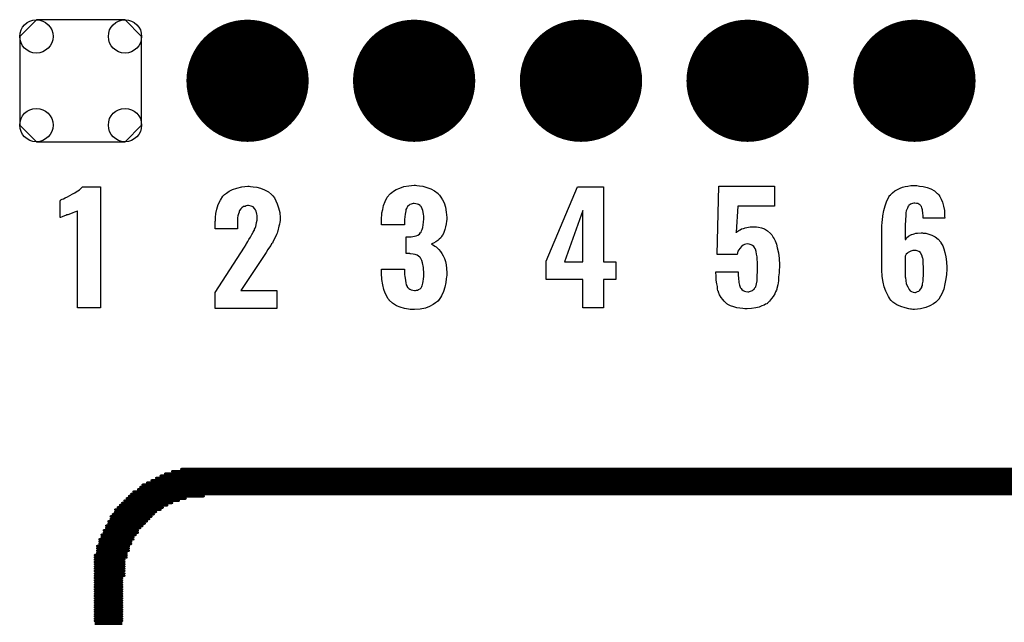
# Model space of a CAD drawing. Extents: x -0.07 to 0.95, y -0.15 to 2.1.
# Tile 11 of 23: x 0.22 to 0.57, y 0.72 to 0.94. Entities that reach past the tile are written whole.
import ezdxf

# ---------------------------------------------------------------- set-up
doc = ezdxf.new("R2010")
doc.units = 0
doc.layers.get('0').update_dxf_attribs({"linetype": 'CONTINUOUS'})
doc.layers.add('gto', color=2, linetype='CONTINUOUS')
doc.layers.add('gts', color=1, linetype='CONTINUOUS')

# ---------------------------------------------------------------- blocks, each defined once
blk = doc.blocks.new('D80')
at = {"const_width": 0.0004}
blk.add_lwpolyline([(-0.0002, 0, 1), (0.0002, 0, 1)], format="xyb", close=True, dxfattribs=at)
blk = doc.blocks.new('D61')
at = {"const_width": 0.02165}
blk.add_lwpolyline([(-0.010825, 0, 1), (0.010825, 0, 1)], format="xyb", close=True, dxfattribs=at)
blk = doc.blocks.new('D62')
blk.add_lwpolyline([(0.0216, -0.0157), (0.0216, 0.0157), (0.0157, 0.0216), (-0.0157, 0.0216), (-0.0216, 0.0157), (-0.0216, -0.0157), (-0.0157, -0.0216), (0.0157, -0.0216)], close=True)
for centre in [(-0.0157, 0.0157), (0.0157, 0.0157), (-0.0157, -0.0157), (0.0157, -0.0157)]:
    blk.add_circle(centre, 0.0059)

msp = doc.modelspace()

# ---------------------------------------------------------------- linework, layer by layer
at = {"layer": 'gto', "color": 2}
for points in [[(0.2503, 0.8329), (0.2422, 0.8329), (0.2422, 0.8673), (0.242, 0.8672), (0.2418, 0.8671), (0.2415, 0.867), (0.2411, 0.8668), (0.2405, 0.8666), (0.2397, 0.8663), (0.2387, 0.8659), (0.2387, 0.8659), (0.2384, 0.8659), (0.238, 0.8657), (0.2376, 0.8655), (0.2367, 0.8652), (0.2362, 0.865), (0.236, 0.8649), (0.236, 0.871), (0.2361, 0.871), (0.2363, 0.8712), (0.2367, 0.8714), (0.2372, 0.8716), (0.2378, 0.8719), (0.2386, 0.8723), (0.2394, 0.8727), (0.2403, 0.8732), (0.2404, 0.8733), (0.2407, 0.8734), (0.2412, 0.8737), (0.2417, 0.874), (0.2429, 0.8748), (0.2435, 0.8753), (0.2439, 0.8758), (0.2503, 0.8758), (0.2503, 0.8329)], [(0.3034, 0.8759), (0.3044, 0.8758), (0.3057, 0.8757), (0.307, 0.8753), (0.3084, 0.8748), (0.3098, 0.8741), (0.3109, 0.8731), (0.3111, 0.8729), (0.3114, 0.8726), (0.3119, 0.8719), (0.3124, 0.8709), (0.3129, 0.8698), (0.3134, 0.8684), (0.3138, 0.8667), (0.3139, 0.8648), (0.3139, 0.8647), (0.3139, 0.8644), (0.3139, 0.8639), (0.3138, 0.8633), (0.3137, 0.8626), (0.3135, 0.8619), (0.3131, 0.8602), (0.3131, 0.8601), (0.313, 0.8599), (0.3129, 0.8594), (0.3126, 0.8589), (0.3121, 0.8576), (0.3114, 0.8563), (0.3113, 0.8562), (0.3112, 0.8559), (0.3109, 0.8556), (0.3106, 0.855), (0.3102, 0.8544), (0.3096, 0.8536), (0.309, 0.8526), (0.3083, 0.8515), (0.3, 0.8391), (0.3128, 0.8391), (0.3128, 0.8327), (0.2909, 0.8327), (0.2909, 0.8384), (0.3013, 0.8544), (0.3019, 0.8554), (0.3019, 0.8556), (0.3022, 0.8559), (0.3025, 0.8565), (0.3029, 0.8572), (0.3034, 0.858), (0.3039, 0.8589), (0.3044, 0.8597), (0.3048, 0.8604), (0.3049, 0.8605), (0.3049, 0.8608), (0.3051, 0.8612), (0.3053, 0.8618), (0.3054, 0.8624), (0.3056, 0.8632), (0.3058, 0.864), (0.3058, 0.8649), (0.3058, 0.865), (0.3058, 0.8653), (0.3058, 0.8657), (0.3057, 0.8661), (0.3054, 0.8672), (0.3052, 0.8677), (0.3049, 0.8681), (0.3049, 0.8682), (0.3048, 0.8683), (0.3044, 0.8687), (0.3037, 0.869), (0.3032, 0.8691), (0.3027, 0.8692), (0.3024, 0.8692), (0.3019, 0.8691), (0.3015, 0.8689), (0.301, 0.8688), (0.3004, 0.8684), (0.3, 0.868), (0.2996, 0.8674), (0.2996, 0.8674), (0.2994, 0.8671), (0.2994, 0.8668), (0.2992, 0.8663), (0.299, 0.8656), (0.2989, 0.8648), (0.2988, 0.8639), (0.2988, 0.8628), (0.2988, 0.8609), (0.2909, 0.8609), (0.2909, 0.8629), (0.2909, 0.863), (0.2909, 0.8632), (0.2909, 0.8635), (0.291, 0.8639), (0.291, 0.8644), (0.291, 0.865), (0.2912, 0.8664), (0.2915, 0.8679), (0.292, 0.8695), (0.2928, 0.8711), (0.2937, 0.8725), (0.2939, 0.8727), (0.2942, 0.8731), (0.2949, 0.8736), (0.2959, 0.8743), (0.2971, 0.8749), (0.2986, 0.8754), (0.3004, 0.8758), (0.3025, 0.876), (0.303, 0.876), (0.3034, 0.8759)], [(0.3623, 0.8763), (0.3633, 0.8762), (0.3645, 0.8761), (0.3659, 0.8756), (0.3673, 0.8751), (0.3686, 0.8744), (0.3699, 0.8734), (0.37, 0.8732), (0.3704, 0.8729), (0.3709, 0.8721), (0.3715, 0.8712), (0.372, 0.8701), (0.3725, 0.8686), (0.3728, 0.8669), (0.373, 0.8649), (0.373, 0.8647), (0.373, 0.8643), (0.3729, 0.8636), (0.3728, 0.8627), (0.3725, 0.8617), (0.3723, 0.8607), (0.3719, 0.8596), (0.3714, 0.8586), (0.3713, 0.8586), (0.3711, 0.8582), (0.3708, 0.8578), (0.3703, 0.8573), (0.3698, 0.8568), (0.3691, 0.8563), (0.3683, 0.8559), (0.3675, 0.8556), (0.3675, 0.8556), (0.3677, 0.8555), (0.368, 0.8553), (0.3683, 0.8551), (0.3687, 0.8548), (0.3692, 0.8545), (0.3697, 0.8541), (0.3702, 0.8536), (0.3707, 0.8529), (0.3712, 0.8522), (0.3717, 0.8514), (0.3721, 0.8504), (0.3725, 0.8494), (0.3727, 0.8482), (0.3729, 0.8469), (0.373, 0.8454), (0.373, 0.8453), (0.373, 0.8452), (0.373, 0.8448), (0.373, 0.8444), (0.3729, 0.8439), (0.3728, 0.8432), (0.3726, 0.8419), (0.3723, 0.8403), (0.3718, 0.8387), (0.3711, 0.8372), (0.3702, 0.8357), (0.37, 0.8356), (0.3697, 0.8352), (0.369, 0.8347), (0.3681, 0.8341), (0.3669, 0.8334), (0.3654, 0.8328), (0.3635, 0.8325), (0.3615, 0.8323), (0.3609, 0.8323), (0.3605, 0.8324), (0.36, 0.8324), (0.3594, 0.8325), (0.358, 0.8327), (0.3565, 0.8332), (0.3551, 0.8337), (0.3537, 0.8346), (0.3525, 0.8357), (0.3525, 0.8358), (0.3521, 0.8362), (0.3517, 0.8371), (0.3512, 0.8381), (0.3507, 0.8394), (0.3503, 0.8411), (0.35, 0.843), (0.3499, 0.8452), (0.3499, 0.8467), (0.358, 0.8467), (0.358, 0.8452), (0.358, 0.8451), (0.358, 0.8447), (0.3581, 0.8441), (0.3582, 0.8434), (0.3585, 0.8418), (0.3586, 0.8411), (0.3589, 0.8405), (0.3589, 0.8404), (0.359, 0.8402), (0.3592, 0.8401), (0.3595, 0.8398), (0.3599, 0.8395), (0.3603, 0.8393), (0.3609, 0.8392), (0.3615, 0.8391), (0.3619, 0.8391), (0.3622, 0.8392), (0.3626, 0.8392), (0.363, 0.8394), (0.3635, 0.8397), (0.3639, 0.84), (0.3641, 0.8405), (0.3641, 0.8406), (0.3642, 0.8407), (0.3644, 0.8412), (0.3645, 0.8417), (0.3646, 0.8423), (0.3647, 0.8432), (0.3648, 0.8441), (0.3648, 0.8452), (0.3648, 0.8454), (0.3648, 0.8458), (0.3647, 0.8464), (0.3647, 0.8472), (0.3644, 0.8489), (0.3641, 0.8497), (0.3638, 0.8504), (0.3637, 0.8505), (0.3636, 0.8507), (0.3634, 0.8509), (0.363, 0.8512), (0.3625, 0.8516), (0.3618, 0.8518), (0.361, 0.852), (0.3601, 0.8521), (0.36, 0.8521), (0.3599, 0.8522), (0.3586, 0.8522), (0.3586, 0.8581), (0.3604, 0.8581), (0.3609, 0.8582), (0.3615, 0.8583), (0.3621, 0.8585), (0.3627, 0.8587), (0.3633, 0.8591), (0.3637, 0.8596), (0.3638, 0.8596), (0.3639, 0.8598), (0.364, 0.8602), (0.3643, 0.8607), (0.3645, 0.8614), (0.3646, 0.8623), (0.3647, 0.8633), (0.3648, 0.8645), (0.3648, 0.8646), (0.3648, 0.8649), (0.3648, 0.8654), (0.3647, 0.8661), (0.3645, 0.8674), (0.3643, 0.868), (0.364, 0.8686), (0.364, 0.8686), (0.3639, 0.8688), (0.3637, 0.869), (0.3635, 0.8692), (0.363, 0.8695), (0.3626, 0.8697), (0.362, 0.8698), (0.3614, 0.8699), (0.361, 0.8699), (0.3607, 0.8698), (0.3604, 0.8697), (0.3599, 0.8696), (0.3595, 0.8692), (0.3591, 0.8689), (0.3588, 0.8684), (0.3588, 0.8683), (0.3587, 0.8681), (0.3585, 0.8678), (0.3585, 0.8673), (0.3583, 0.8667), (0.3582, 0.8661), (0.3581, 0.8652), (0.358, 0.8642), (0.358, 0.8623), (0.3499, 0.8623), (0.3499, 0.8646), (0.3499, 0.8647), (0.3499, 0.8649), (0.3499, 0.8651), (0.35, 0.8656), (0.35, 0.8661), (0.35, 0.8666), (0.3503, 0.8678), (0.3506, 0.8692), (0.3511, 0.8706), (0.3519, 0.8721), (0.3529, 0.8733), (0.353, 0.8735), (0.3535, 0.8738), (0.3541, 0.8743), (0.355, 0.8749), (0.3563, 0.8754), (0.3577, 0.8759), (0.3595, 0.8762), (0.3614, 0.8764), (0.3619, 0.8764), (0.3623, 0.8763)], [(0.4285, 0.8493), (0.4328, 0.8493), (0.4328, 0.843), (0.4285, 0.843), (0.4285, 0.8329), (0.4211, 0.8329), (0.4211, 0.843), (0.4082, 0.843), (0.4082, 0.8495), (0.4193, 0.8758), (0.4285, 0.8758), (0.4285, 0.8493)], [(0.489, 0.869), (0.476, 0.869), (0.4755, 0.8597), (0.4755, 0.8597), (0.4755, 0.8596), (0.4755, 0.8597), (0.4757, 0.8598), (0.4761, 0.8601), (0.4764, 0.8604), (0.4769, 0.8606), (0.4774, 0.8609), (0.478, 0.8611), (0.4781, 0.8611), (0.4784, 0.8612), (0.4787, 0.8613), (0.4792, 0.8614), (0.4798, 0.8615), (0.4804, 0.8616), (0.4819, 0.8617), (0.4824, 0.8617), (0.4827, 0.8616), (0.4834, 0.8615), (0.4844, 0.8613), (0.4855, 0.8609), (0.4866, 0.8602), (0.4876, 0.8593), (0.4881, 0.8588), (0.4885, 0.8581), (0.4886, 0.8579), (0.4889, 0.8574), (0.4893, 0.8567), (0.4897, 0.8555), (0.49, 0.8542), (0.4904, 0.8524), (0.4907, 0.8504), (0.4908, 0.8482), (0.4908, 0.8481), (0.4908, 0.8479), (0.4908, 0.8477), (0.4908, 0.8474), (0.4907, 0.8464), (0.4907, 0.8453), (0.4905, 0.8439), (0.4904, 0.8425), (0.4902, 0.8411), (0.4899, 0.8398), (0.4899, 0.8396), (0.4897, 0.8392), (0.4894, 0.8386), (0.4891, 0.8379), (0.4886, 0.837), (0.488, 0.8362), (0.4873, 0.8353), (0.4864, 0.8345), (0.4864, 0.8344), (0.4859, 0.8342), (0.4854, 0.8339), (0.4846, 0.8336), (0.4836, 0.8332), (0.4824, 0.8329), (0.4809, 0.8327), (0.4793, 0.8326), (0.4785, 0.8326), (0.4778, 0.8327), (0.4768, 0.8328), (0.4757, 0.8329), (0.4746, 0.8333), (0.4735, 0.8336), (0.4725, 0.8341), (0.4724, 0.8342), (0.4721, 0.8344), (0.4717, 0.8348), (0.4712, 0.8353), (0.4707, 0.8359), (0.4701, 0.8366), (0.4696, 0.8375), (0.4692, 0.8385), (0.4692, 0.8387), (0.469, 0.839), (0.4689, 0.8397), (0.4688, 0.8405), (0.4686, 0.8415), (0.4684, 0.8428), (0.4684, 0.8441), (0.4683, 0.8457), (0.4762, 0.8457), (0.4762, 0.8455), (0.4762, 0.8451), (0.4762, 0.8444), (0.4763, 0.8436), (0.4764, 0.8419), (0.4766, 0.841), (0.4769, 0.8403), (0.4769, 0.8402), (0.477, 0.84), (0.4772, 0.8398), (0.4775, 0.8394), (0.4779, 0.8391), (0.4784, 0.8389), (0.4789, 0.8387), (0.4796, 0.8386), (0.4799, 0.8386), (0.4802, 0.8387), (0.4805, 0.8388), (0.4813, 0.8391), (0.4816, 0.8394), (0.4819, 0.8397), (0.4819, 0.8398), (0.482, 0.8399), (0.4822, 0.8401), (0.4824, 0.8404), (0.4826, 0.8414), (0.4829, 0.8425), (0.4829, 0.8426), (0.4829, 0.8429), (0.4829, 0.8433), (0.4829, 0.8439), (0.4829, 0.8446), (0.483, 0.8455), (0.483, 0.8466), (0.483, 0.8479), (0.483, 0.8479), (0.483, 0.848), (0.483, 0.8485), (0.483, 0.8492), (0.4829, 0.85), (0.4829, 0.851), (0.4827, 0.8519), (0.4825, 0.8529), (0.4823, 0.8537), (0.4823, 0.8538), (0.4821, 0.854), (0.4819, 0.8543), (0.4817, 0.8547), (0.4813, 0.855), (0.4808, 0.8553), (0.4801, 0.8555), (0.4794, 0.8556), (0.4793, 0.8556), (0.4789, 0.8555), (0.4784, 0.8554), (0.4779, 0.8551), (0.4773, 0.8547), (0.4767, 0.854), (0.4761, 0.853), (0.4759, 0.8524), (0.4758, 0.8518), (0.4687, 0.8518), (0.4693, 0.8761), (0.489, 0.8761), (0.489, 0.869)], [(0.5404, 0.8761), (0.5417, 0.8759), (0.5431, 0.8756), (0.5444, 0.8751), (0.5457, 0.8744), (0.5467, 0.8735), (0.5468, 0.8734), (0.5472, 0.873), (0.5476, 0.8724), (0.5481, 0.8715), (0.5485, 0.8704), (0.5489, 0.869), (0.5492, 0.8674), (0.5493, 0.8654), (0.5494, 0.8647), (0.5417, 0.8647), (0.5417, 0.8649), (0.5417, 0.8652), (0.5417, 0.8657), (0.5416, 0.8664), (0.5414, 0.8677), (0.5412, 0.8684), (0.5411, 0.8689), (0.5411, 0.8689), (0.541, 0.869), (0.5408, 0.8692), (0.5406, 0.8694), (0.5402, 0.8697), (0.5398, 0.8699), (0.5393, 0.8699), (0.5387, 0.87), (0.5384, 0.87), (0.5379, 0.8699), (0.5372, 0.8697), (0.5366, 0.8692), (0.5365, 0.869), (0.5363, 0.8689), (0.5362, 0.8686), (0.5361, 0.8683), (0.5359, 0.8678), (0.5357, 0.8673), (0.5356, 0.8666), (0.5356, 0.8665), (0.5356, 0.8663), (0.5355, 0.8659), (0.5355, 0.8653), (0.5354, 0.8645), (0.5354, 0.8636), (0.5353, 0.8626), (0.5353, 0.8614), (0.5353, 0.8571), (0.5355, 0.8572), (0.5358, 0.8577), (0.5365, 0.8583), (0.5375, 0.8589), (0.5376, 0.8589), (0.5377, 0.8589), (0.5381, 0.8591), (0.5385, 0.8592), (0.5391, 0.8594), (0.5397, 0.8594), (0.541, 0.8595), (0.5414, 0.8595), (0.5417, 0.8594), (0.5426, 0.8594), (0.5437, 0.8591), (0.5447, 0.8587), (0.5459, 0.8581), (0.547, 0.8573), (0.5479, 0.8562), (0.548, 0.856), (0.5482, 0.8556), (0.5486, 0.8549), (0.549, 0.8539), (0.5494, 0.8526), (0.5497, 0.851), (0.55, 0.8492), (0.5501, 0.8472), (0.5501, 0.8471), (0.5501, 0.8469), (0.5501, 0.8465), (0.5501, 0.846), (0.55, 0.8454), (0.5499, 0.8448), (0.5497, 0.8432), (0.5494, 0.8414), (0.549, 0.8396), (0.5483, 0.8379), (0.5474, 0.8363), (0.5473, 0.8361), (0.5469, 0.8357), (0.5462, 0.835), (0.5453, 0.8344), (0.5441, 0.8337), (0.5426, 0.833), (0.5407, 0.8326), (0.5397, 0.8325), (0.5386, 0.8324), (0.538, 0.8324), (0.5376, 0.8325), (0.5372, 0.8325), (0.5366, 0.8326), (0.5353, 0.8329), (0.5338, 0.8334), (0.5324, 0.834), (0.531, 0.8349), (0.5304, 0.8355), (0.5298, 0.8362), (0.5298, 0.8363), (0.5298, 0.8364), (0.5296, 0.8366), (0.5294, 0.8369), (0.529, 0.8377), (0.5285, 0.8389), (0.5279, 0.8404), (0.5275, 0.842), (0.5272, 0.8441), (0.5271, 0.8464), (0.5271, 0.8616), (0.5271, 0.8617), (0.5271, 0.8619), (0.5271, 0.8623), (0.5272, 0.8628), (0.5272, 0.8634), (0.5273, 0.864), (0.5274, 0.8656), (0.5277, 0.8674), (0.5282, 0.8691), (0.5288, 0.8709), (0.5296, 0.8724), (0.5296, 0.8725), (0.5297, 0.8726), (0.5301, 0.873), (0.5308, 0.8737), (0.5317, 0.8744), (0.5328, 0.875), (0.5336, 0.8753), (0.5344, 0.8757), (0.5353, 0.8759), (0.5362, 0.8761), (0.5373, 0.8763), (0.5394, 0.8763), (0.5404, 0.8761)], [(0.4211, 0.8674), (0.4146, 0.8493), (0.4211, 0.8493), (0.4211, 0.8674)], [(0.5392, 0.8533), (0.5385, 0.8533), (0.538, 0.8532), (0.5373, 0.853), (0.5366, 0.8527), (0.5364, 0.8526), (0.5361, 0.8523), (0.5357, 0.8519), (0.5353, 0.8513), (0.5353, 0.8445), (0.5353, 0.8444), (0.5353, 0.8443), (0.5353, 0.8439), (0.5354, 0.8436), (0.5355, 0.8426), (0.5357, 0.8415), (0.5362, 0.8404), (0.5367, 0.8394), (0.5371, 0.839), (0.5376, 0.8387), (0.5381, 0.8385), (0.5387, 0.8384), (0.539, 0.8384), (0.5392, 0.8385), (0.5397, 0.8387), (0.5401, 0.8389), (0.5405, 0.8392), (0.5408, 0.8396), (0.5412, 0.8402), (0.5412, 0.8403), (0.5412, 0.8405), (0.5414, 0.8409), (0.5415, 0.8415), (0.5417, 0.8424), (0.5417, 0.8433), (0.5418, 0.8444), (0.5418, 0.8458), (0.5418, 0.8459), (0.5418, 0.8462), (0.5418, 0.8467), (0.5418, 0.8474), (0.5417, 0.8487), (0.5417, 0.8494), (0.5417, 0.8499), (0.5417, 0.85), (0.5417, 0.8502), (0.5416, 0.8504), (0.5415, 0.8508), (0.5412, 0.8516), (0.5408, 0.8524), (0.5408, 0.8524), (0.5407, 0.8525), (0.5402, 0.8529), (0.5396, 0.8531), (0.5392, 0.8533)]]:
    msp.add_lwpolyline(points, dxfattribs=at)
at = {"layer": 'gto', "color": 2, "const_width": 0.001}
for points in [[(0.2732, 0.7742), (0.6352, 0.7742)], [(0.2757, 0.775), (0.6328, 0.775)], [(0.2789, 0.7758), (0.6296, 0.7758)], [(0.2652, 0.7702), (0.6432, 0.7702)], [(0.2668, 0.771), (0.6416, 0.771)], [(0.2684, 0.7718), (0.64, 0.7718)], [(0.27, 0.7726), (0.6384, 0.7726)], [(0.2716, 0.7734), (0.6368, 0.7734)], [(0.2612, 0.767), (0.6473, 0.767)], [(0.262, 0.7678), (0.6465, 0.7678)], [(0.2636, 0.7686), (0.6456, 0.7686)], [(0.2644, 0.7694), (0.644, 0.7694)], [(0.258, 0.7638), (0.2757, 0.7638)], [(0.2588, 0.7646), (0.2781, 0.7646)], [(0.2596, 0.7654), (0.2805, 0.7654)], [(0.2604, 0.7662), (0.2869, 0.7662)], [(0.2547, 0.7598), (0.2692, 0.7598)], [(0.2555, 0.7614), (0.2716, 0.7614)], [(0.2555, 0.7606), (0.27, 0.7606)], [(0.2564, 0.7622), (0.2724, 0.7622)], [(0.2572, 0.763), (0.274, 0.763)], [(0.2531, 0.7573), (0.2668, 0.7573)], [(0.2531, 0.7565), (0.266, 0.7565)], [(0.2539, 0.759), (0.2684, 0.759)], [(0.2539, 0.7581), (0.2676, 0.7581)], [(0.2515, 0.7541), (0.2636, 0.7541)], [(0.2515, 0.7533), (0.2636, 0.7533)], [(0.2523, 0.7557), (0.2652, 0.7557)], [(0.2523, 0.7549), (0.2644, 0.7549)], [(0.2499, 0.7509), (0.262, 0.7509)], [(0.2499, 0.7501), (0.2612, 0.7501)], [(0.2499, 0.7493), (0.2612, 0.7493)], [(0.2507, 0.7525), (0.2628, 0.7525)], [(0.2507, 0.7517), (0.262, 0.7517)], [(0.2491, 0.7485), (0.2604, 0.7485)], [(0.2491, 0.7477), (0.2604, 0.7477)], [(0.2491, 0.7469), (0.2604, 0.7469)], [(0.2491, 0.7461), (0.2596, 0.7461)], [(0.2483, 0.7453), (0.2596, 0.7453)], [(0.2483, 0.7445), (0.2596, 0.7445)], [(0.2483, 0.7437), (0.2588, 0.7437)], [(0.2483, 0.7429), (0.2588, 0.7429)], [(0.2483, 0.7421), (0.2588, 0.7421)], [(0.2483, 0.7413), (0.2588, 0.7413)], [(0.2483, 0.7405), (0.2588, 0.7405)], [(0.2483, 0.7397), (0.2588, 0.7397)], [(0.2483, 0.7388), (0.2588, 0.7388)], [(0.2483, 0.738), (0.2588, 0.738)], [(0.2483, 0.7372), (0.258, 0.7372)], [(0.2483, 0.7364), (0.258, 0.7364)], [(0.2483, 0.7356), (0.258, 0.7356)], [(0.2483, 0.7348), (0.258, 0.7348)], [(0.2483, 0.734), (0.258, 0.734)], [(0.2483, 0.7332), (0.258, 0.7332)], [(0.2483, 0.7324), (0.258, 0.7324)], [(0.2483, 0.7316), (0.258, 0.7316)], [(0.2483, 0.7308), (0.258, 0.7308)], [(0.2483, 0.73), (0.258, 0.73)], [(0.2483, 0.7292), (0.258, 0.7292)], [(0.2483, 0.7284), (0.258, 0.7284)], [(0.2483, 0.7276), (0.258, 0.7276)], [(0.2483, 0.7268), (0.258, 0.7268)], [(0.2483, 0.726), (0.258, 0.726)], [(0.2483, 0.7252), (0.258, 0.7252)], [(0.2483, 0.7244), (0.258, 0.7244)], [(0.2483, 0.7236), (0.258, 0.7236)], [(0.2483, 0.7228), (0.258, 0.7228)], [(0.2483, 0.722), (0.258, 0.722)], [(0.2483, 0.7211), (0.258, 0.7211)]]:
    msp.add_lwpolyline(points, dxfattribs=at)

# ---------------------------------------------------------------- block references
at = {"layer": 'gto'}
for p in [(0.2732, 0.7742), (0.2757, 0.775), (0.2789, 0.7758), (0.2668, 0.771), (0.2684, 0.7718), (0.27, 0.7726), (0.2716, 0.7734), (0.2612, 0.767), (0.262, 0.7678), (0.2636, 0.7686), (0.2644, 0.7694), (0.2652, 0.7702), (0.258, 0.7638), (0.2588, 0.7646), (0.2596, 0.7654), (0.2604, 0.7662), (0.2757, 0.7638), (0.2781, 0.7646), (0.2805, 0.7654), (0.2869, 0.7662), (0.2555, 0.7614), (0.2555, 0.7606), (0.2564, 0.7622), (0.2572, 0.763), (0.27, 0.7606), (0.2716, 0.7614), (0.2724, 0.7622), (0.274, 0.763), (0.2531, 0.7573), (0.2531, 0.7565), (0.2539, 0.759), (0.2539, 0.7581), (0.2547, 0.7598), (0.266, 0.7565), (0.2668, 0.7573), (0.2676, 0.7581), (0.2684, 0.759), (0.2692, 0.7598), (0.2515, 0.7541), (0.2515, 0.7533), (0.2523, 0.7557), (0.2523, 0.7549), (0.2636, 0.7541), (0.2636, 0.7533), (0.2644, 0.7549), (0.2652, 0.7557), (0.2499, 0.7509), (0.2499, 0.7501), (0.2507, 0.7525), (0.2507, 0.7517), (0.2612, 0.7501), (0.262, 0.7517), (0.262, 0.7509), (0.2628, 0.7525), (0.2491, 0.7485), (0.2491, 0.7477), (0.2491, 0.7469), (0.2491, 0.7461), (0.2499, 0.7493), (0.2596, 0.7461), (0.2604, 0.7485), (0.2604, 0.7477), (0.2604, 0.7469), (0.2612, 0.7493), (0.2483, 0.7453), (0.2483, 0.7445), (0.2483, 0.7437), (0.2483, 0.7429), (0.2588, 0.7437), (0.2588, 0.7429), (0.2596, 0.7453), (0.2596, 0.7445), (0.2483, 0.7421), (0.2483, 0.7413), (0.2483, 0.7405), (0.2483, 0.7397), (0.2588, 0.7421), (0.2588, 0.7413), (0.2588, 0.7405), (0.2588, 0.7397), (0.2483, 0.7388), (0.2483, 0.738), (0.2483, 0.7372), (0.2483, 0.7364), (0.2483, 0.7356), (0.258, 0.7372), (0.258, 0.7364), (0.258, 0.7356), (0.2588, 0.7388), (0.2588, 0.738), (0.2483, 0.7348), (0.2483, 0.734), (0.2483, 0.7332), (0.2483, 0.7324), (0.258, 0.7348), (0.258, 0.734), (0.258, 0.7332), (0.258, 0.7324), (0.2483, 0.7316), (0.2483, 0.7308), (0.2483, 0.73), (0.2483, 0.7292), (0.258, 0.7316), (0.258, 0.7308), (0.258, 0.73), (0.258, 0.7292), (0.2483, 0.7284), (0.2483, 0.7276), (0.2483, 0.7268), (0.2483, 0.726), (0.2483, 0.7252), (0.258, 0.7284), (0.258, 0.7276), (0.258, 0.7268), (0.258, 0.726), (0.258, 0.7252), (0.2483, 0.7244), (0.2483, 0.7236), (0.2483, 0.7228), (0.2483, 0.722), (0.258, 0.7244), (0.258, 0.7236), (0.258, 0.7228), (0.258, 0.722)]:
    msp.add_blockref('D80', p, dxfattribs=at)
at = {"layer": 'gts'}
for name, p in [('D62', (0.2433, 0.9134)), ('D61', (0.3024, 0.9134)), ('D61', (0.3614, 0.9134)), ('D61', (0.4205, 0.9134)), ('D61', (0.4795, 0.9134)), ('D61', (0.5386, 0.9134))]:
    msp.add_blockref(name, p, dxfattribs=at)

doc.saveas('drawing.dxf')
